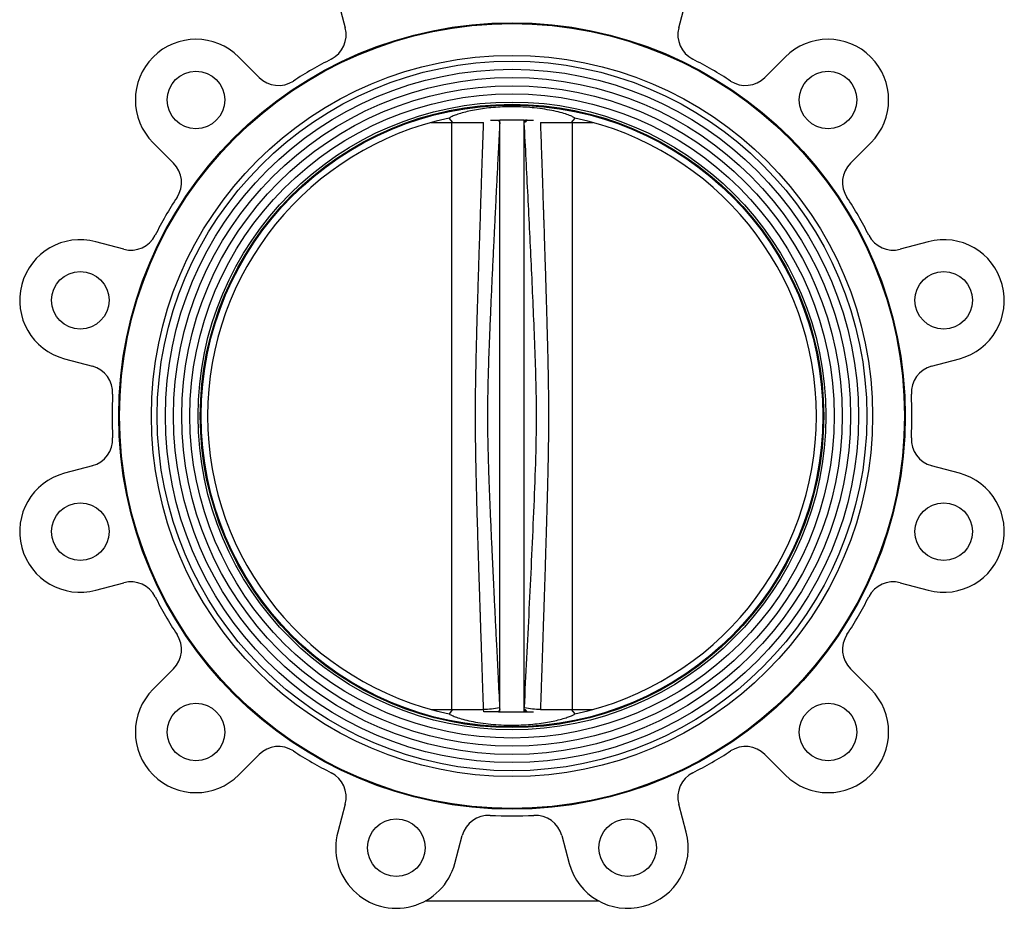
# Model space of a CAD drawing. Header units: millimetres. Extents: x 589 to 2891, y 103 to 1967.
# Tile 3 of 26: x 1230 to 1555, y 731 to 1024. Entities that reach past the tile are written whole.
import ezdxf

# ---------------------------------------------------------------- set-up
doc = ezdxf.new("R2010")
doc.units = ezdxf.units.MM

msp = doc.modelspace()

# ---------------------------------------------------------------- linework, layer by layer
at = {"color": 7, "linetype": 'Continuous', "lineweight": 25}
for p, q in [((1335.44, 1030.91), (1337.91, 1021.72)), ((1447.97, 1021.72), (1450.43, 1030.91)), ((1309.51, 1005.32), (1302.78, 1012.05)), ((1483.09, 1012.05), (1476.37, 1005.32)), ((1372.13, 991.88), (1373.28, 990.46)), ((1388.43, 991.21), (1388.88, 990.46)), ((1388.43, 991.21), (1388.97, 991.21)), ((1388.97, 796.01), (1388.97, 991.21)), ((1396.91, 796.01), (1396.91, 991.21)), ((1396.91, 991.21), (1397.38, 991.21)), ((1397.38, 990.61), (1397.38, 991.21)), ((1397.38, 990.61), (1397.98, 991.21)), ((1397.98, 991.21), (1397.38, 991.21)), ((1412.59, 990.46), (1413.74, 991.88)), ((1366.29, 990.46), (1373.28, 990.46)), ((1372.94, 990.46), (1372.94, 796.76)), ((1373.28, 990.46), (1383.49, 990.46)), ((1388.88, 796.76), (1388.88, 990.46)), ((1397, 796.86), (1397, 990.36)), ((1402.34, 990.46), (1412.59, 990.46)), ((1412.59, 990.46), (1419.59, 990.46)), ((1412.94, 796.76), (1412.94, 990.46)), ((1274.5, 983.76), (1281.23, 977.04)), ((1504.65, 977.04), (1511.38, 983.76)), ((1264.83, 948.64), (1255.64, 951.1)), ((1530.24, 951.1), (1521.05, 948.64)), ((1245.29, 912.47), (1254.48, 910)), ((1531.4, 910), (1540.59, 912.47)), ((1254.48, 877.21), (1245.29, 874.75)), ((1540.59, 874.75), (1531.4, 877.21)), ((1255.64, 836.11), (1264.83, 838.58)), ((1521.05, 838.58), (1530.24, 836.11)), ((1281.23, 810.18), (1274.5, 803.45)), ((1511.38, 803.45), (1504.65, 810.18)), ((1366.29, 796.76), (1373.28, 796.76)), ((1373.28, 796.76), (1372.15, 795.33)), ((1373.28, 796.76), (1383.49, 796.76)), ((1383.59, 796.01), (1383.56, 796.85)), ((1388.88, 796.76), (1388.43, 796.01)), ((1388.85, 797.35), (1388.88, 796.76)), ((1397, 796.86), (1397.02, 797.35)), ((1397.38, 796.01), (1397.38, 796.6)), ((1397.98, 796.01), (1397.38, 796.6)), ((1402.39, 796.76), (1412.59, 796.76)), ((1413.73, 795.33), (1412.59, 796.76)), ((1412.59, 796.76), (1419.59, 796.76)), ((1388.43, 796.01), (1388.97, 796.01)), ((1396.91, 796.01), (1397.38, 796.01)), ((1397.38, 796.01), (1397.98, 796.01)), ((1302.78, 775.17), (1309.51, 781.9)), ((1476.37, 781.9), (1483.09, 775.17)), ((1337.91, 765.5), (1335.44, 756.31)), ((1450.43, 756.31), (1447.97, 765.5)), ((1374.08, 745.96), (1376.54, 755.15)), ((1409.33, 755.15), (1411.8, 745.96)), ((1364.4, 733.61), (1421.48, 733.61))]:
    msp.add_line(p, q, dxfattribs=at)
at = {"color": 8, "linetype": 'Continuous', "lineweight": 25}
msp.add_line((1402.32, 796.85), (1402.31, 796.76), dxfattribs=at)
at = {"color": 7, "linetype": 'Continuous', "lineweight": 25}
for centre, radius in [((1392.94, 893.61), 129.77), ((1392.94, 893.61), 129.5), ((1392.94, 893.61), 119), ((1392.94, 893.61), 117.1), ((1392.94, 893.61), 114.4), ((1288.64, 997.91), 9.5), ((1497.24, 997.91), 9.5), ((1392.94, 893.61), 111.7), ((1392.94, 893.61), 109), ((1392.94, 893.61), 106.3), ((1392.94, 893.61), 103.6), ((1392.94, 893.61), 102.86), ((1392.94, 893.61), 102.58), ((1250.46, 931.78), 9.5), ((1535.41, 931.78), 9.5), ((1250.46, 855.43), 9.5), ((1535.41, 855.43), 9.5), ((1288.64, 789.31), 9.5), ((1497.24, 789.31), 9.5), ((1354.76, 751.13), 9.5), ((1431.11, 751.13), 9.5)]:
    msp.add_circle(centre, radius, dxfattribs=at)
for centre, radius, start, end in [((1329.21, 1019.39), 9, 296.8689, 15), ((1456.66, 1019.39), 9, 165, 243.1311), ((1288.64, 997.91), 20, 45, 225), ((1497.24, 997.91), 20, 315, 135), ((1392.94, 893.61), 132, 116.8689, 123.1311), ((1392.94, 893.61), 132, 56.8689, 63.1311), ((1315.87, 1011.69), 9, 225, 303.1311), ((1470, 1011.69), 9, 236.8689, 315), ((1392.94, 893.61), 100.45, 101.9263, 258.0847), ((1392.94, 893.61), 100.45, 281.9153, 78.0737), ((1274.86, 970.67), 9, 326.8689, 45), ((1511.01, 970.67), 9, 135, 213.1311), ((1392.94, 893.61), 132, 146.8689, 153.1311), ((1392.94, 893.61), 132, 26.8689, 33.1311), ((1267.16, 957.33), 9, 255, 333.1311), ((1518.72, 957.33), 9, 206.8689, 285), ((1250.46, 931.78), 20, 75, 255), ((1535.41, 931.78), 20, 285, 105), ((1252.15, 901.31), 9, 356.8689, 75), ((1533.73, 901.31), 9, 105, 183.1311), ((1392.94, 893.61), 132, 176.8689, 183.1311), ((1392.94, 893.61), 132, 356.8689, 3.1311), ((1252.15, 885.91), 9, 285, 3.1311), ((1533.73, 885.91), 9, 176.8689, 255), ((1250.46, 855.43), 20, 105, 285), ((1535.41, 855.43), 20, 255, 75), ((1267.16, 829.88), 9, 26.8689, 105), ((1518.72, 829.88), 9, 75, 153.1311), ((1392.94, 893.61), 132, 206.8689, 213.1311), ((1392.94, 893.61), 132, 326.8689, 333.1311), ((1274.86, 816.54), 9, 315, 33.1311), ((1511.01, 816.54), 9, 146.8689, 225), ((1288.64, 789.31), 20, 135, 315), ((1497.24, 789.31), 20, 225, 45), ((1382.39, 837.14), 40.31, 271.6603, 279.2282), ((1403.49, 837.21), 40.38, 260.7889, 268.3432), ((1315.87, 775.53), 9, 56.8689, 135), ((1470, 775.53), 9, 45, 123.1311), ((1392.94, 893.61), 132, 236.8689, 243.1311), ((1392.94, 893.61), 132, 296.8689, 303.1311), ((1329.21, 767.83), 9, 345, 63.1311), ((1456.66, 767.83), 9, 116.8689, 195), ((1385.24, 752.82), 9, 86.8689, 165), ((1392.94, 893.61), 132, 266.8689, 273.1311), ((1400.64, 752.82), 9, 15, 93.1311), ((1354.76, 751.13), 20, 165, 345), ((1431.11, 751.13), 20, 195, 15)]:
    msp.add_arc(centre, radius, start, end, dxfattribs=at)
for points, knots in [([(1413.7, 991.89), (1413.49, 992.04), (1413.07, 992.35), (1411.6, 992.95), (1409.54, 993.6), (1406.94, 994.25), (1403.83, 994.84), (1400.59, 995.27), (1397.31, 995.55), (1394.81, 995.65), (1392.3, 995.67), (1389.78, 995.61), (1386.72, 995.41), (1383.81, 995.09), (1381.1, 994.67), (1378.62, 994.17), (1376.38, 993.61), (1374.52, 993.03), (1372.93, 992.41), (1372.45, 992.08), (1372.18, 991.89)], [0, 0, 0, 0, 0.063584, 0.129012, 0.192521, 0.258021, 0.318804, 0.381777, 0.430726, 0.48107, 0.499973, 0.548923, 0.599325, 0.648255, 0.698428, 0.750933, 0.804684, 0.86287, 0.922513, 1, 1, 1, 1]), ([(1385.84, 991.21), (1385.98, 991.21), (1387.03, 991.21), (1387.83, 991.21), (1388.33, 991.21), (1388.43, 991.21)], [0, 0, 0, 0, 0.107857, 0.803356, 1, 1, 1, 1]), ([(1396.91, 991.21), (1396.58, 991.21), (1395.98, 991.21), (1394.87, 991.21), (1393.79, 991.21), (1392.83, 991.21), (1391.84, 991.21), (1390.72, 991.21), (1389.73, 991.21), (1389.2, 991.21), (1388.97, 991.21)], [0, 0, 0, 0, 0.1892802, 0.3395242, 0.4259788, 0.5132365, 0.5875203, 0.6893776, 0.8648226, 1, 1, 1, 1]), ([(1397.98, 991.21), (1398.52, 991.21), (1399.06, 991.21), (1399.98, 991.21), (1399.99, 991.21)], [0, 0, 0, 0, 0.987762, 1, 1, 1, 1]), ([(1388.88, 990.46), (1388.74, 987.56), (1388.46, 982.12), (1388.07, 974.49), (1387.74, 967.91), (1387.46, 962.12), (1387.19, 956.85), (1386.91, 951.01), (1386.59, 944.53), (1386.25, 937.3), (1385.91, 929.81), (1385.58, 922.25), (1385.3, 914.95), (1385.08, 908.54), (1384.94, 902.89), (1384.86, 897.72), (1384.84, 892.77), (1384.88, 887.82), (1384.98, 882.72), (1385.13, 877.2), (1385.34, 871.03), (1385.62, 864.14), (1385.94, 856.82), (1386.26, 849.82), (1386.56, 843.31), (1386.87, 837.02), (1387.19, 830.55), (1387.53, 823.69), (1387.91, 816), (1388.36, 807.15), (1388.68, 800.73), (1388.85, 797.35)], [0, 0, 0, 0, 0.045068, 0.084472, 0.11851, 0.147438, 0.174482, 0.200331, 0.238167, 0.275259, 0.312665, 0.354525, 0.392782, 0.426052, 0.453987, 0.480581, 0.506294, 0.530753, 0.557426, 0.585391, 0.616448, 0.653261, 0.692391, 0.730177, 0.762044, 0.793569, 0.827964, 0.862549, 0.900167, 0.947539, 1, 1, 1, 1]), ([(1397, 990.36), (1397.03, 990.5), (1397.08, 990.68), (1397.32, 990.63), (1397.38, 990.61)], [0, 0, 0, 0, 0.748381, 1, 1, 1, 1]), ([(1397.02, 797.35), (1397.3, 802.79), (1397.85, 813.61), (1398.65, 829.74), (1399.43, 845.82), (1400.17, 861.86), (1400.81, 877.9), (1401.1, 892.54), (1400.89, 905.84), (1400.47, 917.85), (1399.96, 929.91), (1399.4, 941.98), (1398.82, 954.07), (1398.22, 966.17), (1397.61, 978.26), (1397.2, 986.33), (1397, 990.36)], [0, 0, 0, 0, 0.084556, 0.168271, 0.250743, 0.334576, 0.417674, 0.499979, 0.561869, 0.624132, 0.68664, 0.749254, 0.811916, 0.8746, 0.937297, 1, 1, 1, 1]), ([(1397.38, 796.6), (1397.23, 796.59), (1397.02, 796.58), (1397, 796.8), (1397, 796.86)], [0, 0, 0, 0, 0.739372, 1, 1, 1, 1]), ([(1372.2, 795.32), (1372.36, 795.2), (1372.69, 794.95), (1373.81, 794.46), (1375.52, 793.86), (1377.92, 793.21), (1380.86, 792.59), (1384.1, 792.09), (1387.6, 791.74), (1391.02, 791.56), (1394.41, 791.56), (1397.55, 791.69), (1400.56, 791.95), (1403.36, 792.32), (1405.96, 792.78), (1408.34, 793.31), (1410.4, 793.88), (1412.01, 794.43), (1413.16, 794.93), (1413.5, 795.19), (1413.68, 795.32)], [0, 0, 0, 0, 0.051945, 0.104879, 0.168344, 0.233743, 0.295363, 0.35915, 0.414851, 0.472571, 0.522441, 0.57386, 0.622252, 0.671903, 0.723243, 0.775809, 0.83254, 0.890663, 0.94477, 1, 1, 1, 1]), ([(1388.43, 796.01), (1387.99, 796.01), (1387.09, 796.01), (1385.14, 796.01), (1383.88, 796.01), (1383.59, 796.01)], [0, 0, 0, 0, 0.433048, 0.86608, 1, 1, 1, 1]), ([(1388.97, 796.01), (1389.3, 796.01), (1389.89, 796.01), (1391.01, 796.01), (1392.09, 796.01), (1393.04, 796.01), (1394.03, 796.01), (1395.16, 796.01), (1396.14, 796.01), (1396.68, 796.01), (1396.91, 796.01)], [0, 0, 0, 0, 0.18928, 0.339524, 0.425979, 0.513237, 0.58752, 0.689378, 0.864823, 1, 1, 1, 1]), ([(1397.98, 796.01), (1398.49, 796.01), (1399.04, 796.01), (1399.96, 796.01), (1400.03, 796.01)], [0, 0, 0, 0, 0.930621, 1, 1, 1, 1])]:
    msp.add_open_spline(points, degree=3, knots=knots, dxfattribs=at)
at = {"color": 8, "linetype": 'Continuous', "lineweight": 25}
for points, knots in [([(1383.56, 796.85), (1383.52, 798.11), (1383.42, 800.78), (1383.28, 805.01), (1383.12, 809.66), (1382.96, 814.52), (1382.81, 819.15), (1382.68, 822.83), (1382.6, 825.51), (1382.53, 827.38), (1382.48, 829.01), (1382.42, 830.83), (1382.35, 832.93), (1382.28, 835.29), (1382.16, 838.99), (1382, 843.76), (1381.83, 849.32), (1381.66, 854.79), (1381.48, 861.01), (1381.28, 868.06), (1381.11, 875.1), (1380.99, 881.44), (1380.91, 887.2), (1380.88, 892.53), (1380.9, 897.63), (1380.94, 902.68), (1381.03, 908.12), (1381.16, 914.18), (1381.33, 921.06), (1381.53, 928.16), (1381.72, 934.44), (1381.89, 939.84), (1382.05, 944.87), (1382.22, 950.35), (1382.4, 955.65), (1382.55, 960.19), (1382.68, 964.15), (1382.81, 968.31), (1382.97, 973.09), (1383.14, 978.14), (1383.31, 982.92), (1383.44, 986.97), (1383.53, 989.43), (1383.56, 990.46)], [0, 0, 0, 0, 0.019589, 0.041405, 0.065448, 0.091718, 0.116718, 0.1372, 0.1487, 0.158352, 0.166158, 0.173869, 0.186557, 0.198757, 0.210471, 0.243939, 0.272653, 0.296613, 0.32873, 0.36902, 0.405776, 0.437905, 0.467121, 0.495098, 0.520436, 0.546113, 0.573239, 0.60463, 0.64011, 0.679838, 0.714601, 0.737491, 0.763476, 0.792553, 0.822384, 0.845547, 0.863037, 0.883758, 0.90997, 0.937167, 0.961882, 0.984118, 1, 1, 1, 1]), ([(1402.31, 990.46), (1402.34, 989.65), (1402.41, 987.69), (1402.52, 984.5), (1402.64, 980.81), (1402.77, 976.87), (1402.92, 972.6), (1403.06, 968.36), (1403.17, 965.04), (1403.24, 962.85), (1403.28, 961.56), (1403.32, 960.44), (1403.35, 959.47), (1403.38, 958.66), (1403.4, 957.9), (1403.47, 955.97), (1403.57, 952.96), (1403.71, 948.38), (1403.88, 943.16), (1404.06, 937.27), (1404.24, 931.52), (1404.39, 926.34), (1404.53, 921.18), (1404.67, 916), (1404.79, 910.78), (1404.87, 906.1), (1404.94, 901.76), (1404.97, 897.6), (1404.99, 893.06), (1404.96, 888.02), (1404.9, 882.3), (1404.78, 876), (1404.61, 868.95), (1404.41, 861.44), (1404.22, 855.19), (1404.07, 850.33), (1403.96, 846.61), (1403.83, 842.56), (1403.7, 838.32), (1403.55, 833.85), (1403.41, 829.52), (1403.26, 825.07), (1403.11, 820.35), (1402.93, 815.15), (1402.76, 809.9), (1402.6, 805.05), (1402.45, 800.77), (1402.36, 798.09), (1402.32, 796.85)], [0, 0, 0, 0, 0.0125853, 0.0303441, 0.049402, 0.0697592, 0.0914843, 0.1155745, 0.1354783, 0.1429096, 0.1495304, 0.1553407, 0.1603405, 0.1645298, 0.1679085, 0.1721127, 0.1944198, 0.2146556, 0.243095, 0.2752818, 0.3059489, 0.3322366, 0.3554767, 0.3858938, 0.4125047, 0.4363438, 0.4584136, 0.4797514, 0.5007486, 0.5287641, 0.5576966, 0.5894349, 0.6262972, 0.6669488, 0.7057455, 0.7231584, 0.7423286, 0.7632559, 0.7859405, 0.8081647, 0.832442, 0.853079, 0.8771665, 0.9056103, 0.9335305, 0.9585689, 0.9807254, 1, 1, 1, 1])]:
    msp.add_open_spline(points, degree=3, knots=knots, dxfattribs=at)

doc.saveas('drawing.dxf')
